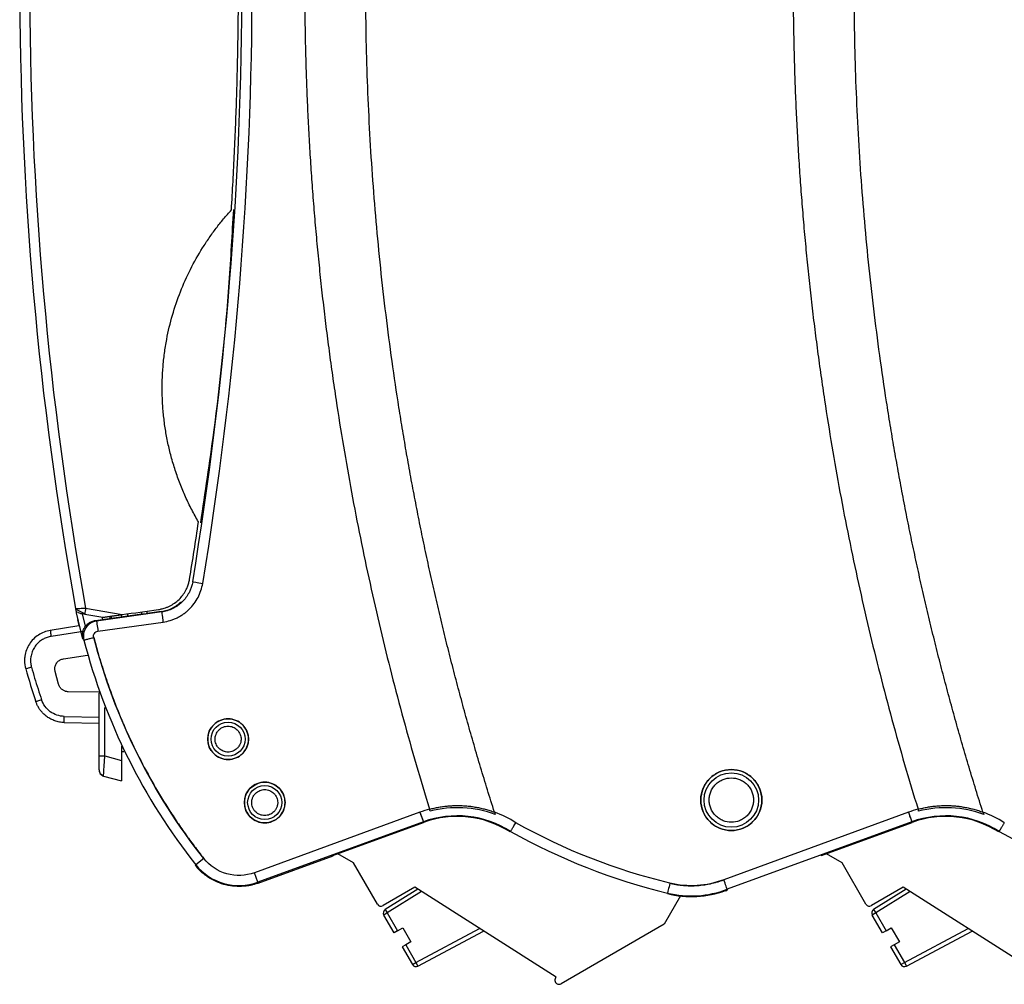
# Model space of a CAD drawing. Header units: millimetres. Extents: x 10 to 410, y 10 to 314.
# Tile 10 of 31: x 162 to 210, y 79 to 127. Entities that reach past the tile are written whole.
import ezdxf

# ---------------------------------------------------------------- set-up
doc = ezdxf.new("R2010")
doc.units = ezdxf.units.MM
doc.header["$LTSCALE"] = 1.5

msp = doc.modelspace()

# ---------------------------------------------------------------- linework, layer by layer
for p, q in [((164.355, 97.898), (164.376, 97.899)), ((164.851, 97.914), (166.642, 97.598)), ((168.586, 97.728), (165.386, 97.279)), ((167.616, 97.627), (167.616, 97.735)), ((167.616, 97.627), (167.616, 97.735)), ((167.866, 97.65), (167.866, 97.77)), ((168.567, 97.748), (167.866, 97.65)), ((164.712, 96.395), (164.395, 97.677)), ((164.847, 97.023), (164.693, 97.639)), ((164.804, 97.62), (165.687, 97.464)), ((165.336, 97.313), (166.215, 97.436)), ((165.336, 97.313), (165.386, 97.279)), ((165.336, 97.313), (165.386, 97.279)), ((165.698, 97.364), (165.669, 97.467)), ((166.057, 97.412), (166.033, 97.513)), ((166.11, 97.523), (166.11, 97.421)), ((166.233, 97.425), (166.215, 97.436)), ((167.608, 97.619), (166.233, 97.425)), ((166.61, 97.594), (166.61, 97.479)), ((166.9, 97.634), (166.9, 97.519)), ((167.613, 97.627), (167.608, 97.619)), ((167.613, 97.627), (167.608, 97.619)), ((167.609, 97.627), (167.61, 97.632)), ((167.609, 97.627), (167.61, 97.632)), ((164.524, 97.043), (163.115, 96.82)), ((164.722, 96.772), (163.156, 96.524)), ((164.531, 97.064), (164.531, 97.067)), ((165.455, 96.784), (168.656, 97.234)), ((163.759, 95.424), (164.939, 95.611)), ((163.521, 94.176), (163.354, 94.801)), ((165.514, 93.779), (163.996, 93.806)), ((165.51, 90.655), (165.51, 93.749)), ((165.794, 90.65), (165.794, 93.027)), ((163.802, 92.593), (165.51, 92.563)), ((163.802, 92.293), (165.51, 92.264)), ((166.61, 91.122), (166.61, 90.431)), ((165.794, 90.65), (166.61, 90.431)), ((166.61, 90.865), (166.729, 90.872)), ((165.732, 89.662), (166.61, 89.427)), ((181.273, 87.88), (173.145, 84.905)), ((181.273, 87.88), (181.444, 87.411)), ((205.273, 87.88), (196.2, 84.56)), ((205.273, 87.88), (205.444, 87.411)), ((181.444, 87.411), (173.316, 84.437)), ((181.444, 87.411), (173.316, 84.437)), ((177.002, 85.753), (181.455, 87.382)), ((181.455, 87.382), (181.444, 87.411)), ((181.455, 87.382), (181.444, 87.411)), ((205.444, 87.411), (196.374, 84.092)), ((205.444, 87.411), (196.374, 84.092)), ((200.998, 85.752), (205.455, 87.382)), ((205.455, 87.382), (205.444, 87.411)), ((205.455, 87.382), (205.444, 87.411)), ((185.729, 86.937), (185.714, 86.911)), ((185.729, 86.937), (185.714, 86.911)), ((209.73, 86.937), (209.714, 86.911)), ((209.73, 86.937), (209.714, 86.911)), ((173.33, 84.398), (177.006, 85.743)), ((177.006, 85.743), (177.002, 85.753)), ((178.016, 85.395), (177.243, 85.841)), ((201.002, 85.742), (200.998, 85.752)), ((202.016, 85.395), (201.243, 85.841)), ((170.651, 85.61), (170.26, 85.301)), ((179.19, 83.362), (178.016, 85.395)), ((203.19, 83.362), (202.016, 85.395)), ((173.316, 84.437), (173.145, 84.905)), ((173.33, 84.398), (173.316, 84.437)), ((181.022, 84.189), (179.463, 83.289)), ((187.963, 79.767), (181.022, 84.189)), ((205.022, 84.189), (203.463, 83.289)), ((211.963, 79.767), (205.022, 84.189)), ((181.168, 84.095), (179.566, 83.096)), ((181.355, 83.976), (179.672, 82.927)), ((194.078, 83.766), (193.272, 82.37)), ((193.44, 83.908), (193.433, 83.878)), ((193.44, 83.908), (193.433, 83.878)), ((196.302, 84.022), (196.295, 84.03)), ((196.302, 84.022), (196.389, 84.054)), ((196.389, 84.054), (196.374, 84.092)), ((196.389, 84.054), (196.374, 84.092)), ((205.168, 84.095), (203.566, 83.096)), ((205.355, 83.976), (203.672, 82.927)), ((179.672, 82.927), (179.499, 82.827)), ((180.002, 81.955), (179.499, 82.827)), ((179.566, 83.096), (179.672, 82.927)), ((179.672, 82.927), (180.175, 82.055)), ((203.672, 82.927), (203.499, 82.827)), ((204.002, 81.955), (203.499, 82.827)), ((203.566, 83.096), (203.672, 82.927)), ((203.672, 82.927), (204.175, 82.055)), ((193.272, 82.37), (188.209, 79.447)), ((180.175, 82.055), (180.002, 81.955)), ((180.175, 82.055), (180.435, 82.205)), ((180.435, 82.205), (180.835, 81.512)), ((181.079, 80.49), (184.209, 82.158)), ((181.173, 80.314), (184.403, 82.035)), ((204.175, 82.055), (204.002, 81.955)), ((204.175, 82.055), (204.435, 82.205)), ((204.435, 82.205), (204.835, 81.512)), ((205.079, 80.49), (208.209, 82.158)), ((205.173, 80.314), (208.403, 82.035)), ((180.575, 81.362), (180.402, 81.262)), ((180.835, 81.512), (180.575, 81.362)), ((180.575, 81.362), (181.079, 80.49)), ((204.575, 81.362), (204.402, 81.262)), ((204.835, 81.512), (204.575, 81.362)), ((204.575, 81.362), (205.079, 80.49)), ((180.402, 81.262), (180.906, 80.39)), ((204.402, 81.262), (204.906, 80.39)), ((180.906, 80.39), (181.079, 80.49)), ((181.079, 80.49), (181.173, 80.314)), ((204.906, 80.39), (205.079, 80.49)), ((205.079, 80.49), (205.173, 80.314)), ((188.002, 79.451), (187.997, 79.454))]:
    msp.add_line(p, q)
at = {"flags": 128}
for points in [[(181.273, 87.88), (181.305, 87.791), (181.336, 87.706), (181.365, 87.627), (181.391, 87.556), (181.412, 87.498), (181.429, 87.453), (181.44, 87.424), (181.444, 87.411)], [(205.273, 87.88), (205.305, 87.791), (205.336, 87.706), (205.365, 87.627), (205.391, 87.556), (205.412, 87.498), (205.429, 87.453), (205.44, 87.424), (205.444, 87.411)]]:
    msp.add_lwpolyline(points, dxfattribs=at)
for centre, radius in [((171.849, 91.475), 1), ((171.849, 91.475), 0.838), ((196.575, 88.479), 1.5), ((196.575, 88.479), 1.339), ((173.649, 88.357), 1), ((173.649, 88.357), 0.838)]:
    msp.add_circle(centre, radius)
for centre, radius, start, end in [((336.11, 128.727), 174.5, 169.75553, 190.17571), ((336.11, 128.727), 174.009, 169.69586, 190.19948), ((-8.443, 128.727), 180.975, 350.61489, 9.38511), ((169.314, 97.052), 4.545, 169.0638, 172.8241), ((193.762, 103.88), 29.959, 194.5593, 218.3268), ((183.11, 82.858), 4.847, 57.2942, 110.0979), ((183.11, 82.858), 4.817, 57.2824, 110.0979), ((207.11, 82.858), 4.847, 57.2913, 110.0979), ((207.11, 82.858), 4.817, 57.2808, 110.0979), ((200.51, 113.227), 30.16, 240.6539, 256.4418), ((224.51, 113.227), 30.16, 240.6544, 256.4601), ((172.385, 86.981), 2.709, 218.3268, 290.0979), ((194.61, 88.727), 4.99, 256.3495, 289.7339), ((194.61, 88.727), 4.959, 256.3494, 290.8387), ((194.61, 88.727), 5, 289.776, 290.8444), ((179.363, 83.462), 0.2, 210, 300), ((203.363, 83.462), 0.2, 210, 300), ((179.672, 82.927), 0.2, 121.9525, 210), ((203.672, 82.927), 0.2, 121.9525, 210), ((181.079, 80.49), 0.2, 210, 298.0475), ((205.079, 80.49), 0.2, 210, 298.0475), ((188.103, 79.624), 0.2, 134.4775, 238.0379), ((188.109, 79.62), 0.2, 237.7446, 300)]:
    msp.add_arc(centre, radius, start, end)
for points in [[(170.602, 99.134), (172.219, 108.916), (173.031, 118.812), (173.031, 128.727)], [(170.602, 99.134), (172.219, 108.916), (173.031, 118.812), (173.031, 128.727)], [(166.642, 97.598), (167.238, 97.682), (167.834, 97.766), (168.43, 97.85)], [(165.386, 97.279), (165.282, 97.264), (165.08, 97.19), (164.849, 96.965), (164.73, 96.665), (164.739, 96.45), (164.765, 96.349)], [(165.386, 97.279), (165.282, 97.264), (165.08, 97.19), (164.849, 96.965), (164.73, 96.665), (164.739, 96.45), (164.765, 96.349)], [(165.248, 96.474), (165.24, 96.508), (165.236, 96.58), (165.276, 96.68), (165.353, 96.755), (165.421, 96.779), (165.455, 96.784)], [(165.248, 96.474), (165.24, 96.508), (165.236, 96.58), (165.276, 96.68), (165.353, 96.755), (165.421, 96.779), (165.455, 96.784)], [(164.765, 96.349), (164.767, 96.349), (164.774, 96.351), (164.803, 96.359), (164.85, 96.371), (164.913, 96.387), (164.99, 96.407), (165.075, 96.429), (165.163, 96.452), (165.221, 96.467), (165.248, 96.474)], [(164.765, 96.349), (164.767, 96.349), (164.774, 96.351), (164.803, 96.359), (164.85, 96.371), (164.913, 96.387), (164.99, 96.407), (165.075, 96.429), (165.163, 96.452), (165.221, 96.467), (165.248, 96.474)], [(170.651, 85.61), (168.116, 88.817), (166.276, 92.517), (165.248, 96.474)], [(161.849, 95.339), (161.85, 95.201), (161.868, 95.064), (161.906, 94.932)], [(161.906, 94.932), (162.059, 94.388), (162.226, 93.848), (162.407, 93.313)], [(163.354, 94.801), (163.349, 94.822), (163.339, 94.865), (163.338, 94.909), (163.337, 94.93)], [(163.802, 92.593), (163.679, 92.595), (163.434, 92.639), (163.103, 92.809), (162.84, 93.073), (162.725, 93.293), (162.686, 93.409)], [(163.802, 92.293), (163.801, 92.293), (163.8, 92.306), (163.799, 92.375), (163.8, 92.482), (163.801, 92.558), (163.802, 92.593)], [(165.732, 89.662), (165.732, 89.662), (165.731, 89.667), (165.731, 89.677)], [(181.748, 88.029), (181.587, 87.986), (181.429, 87.937), (181.273, 87.88)], [(181.748, 88.029), (181.587, 87.986), (181.429, 87.937), (181.273, 87.88)], [(181.777, 87.934), (181.768, 87.965), (181.758, 87.997), (181.748, 88.029)], [(181.777, 87.934), (181.768, 87.965), (181.758, 87.997), (181.748, 88.029)], [(185.987, 87.366), (185.657, 87.576), (185.305, 87.75), (184.937, 87.884)], [(184.937, 87.884), (184.95, 87.843), (184.963, 87.803), (184.975, 87.763)], [(184.937, 87.884), (184.95, 87.843), (184.963, 87.803), (184.975, 87.763)], [(185.987, 87.366), (185.657, 87.576), (185.305, 87.75), (184.937, 87.884)], [(205.748, 88.029), (205.587, 87.986), (205.429, 87.937), (205.273, 87.88)], [(205.748, 88.029), (205.587, 87.986), (205.429, 87.937), (205.273, 87.88)], [(205.777, 87.934), (205.768, 87.965), (205.758, 87.997), (205.748, 88.029)], [(205.777, 87.934), (205.768, 87.965), (205.758, 87.997), (205.748, 88.029)], [(209.987, 87.366), (209.657, 87.576), (209.305, 87.75), (208.937, 87.884)], [(208.937, 87.884), (208.95, 87.843), (208.963, 87.803), (208.975, 87.763)], [(209.987, 87.366), (209.657, 87.576), (209.305, 87.75), (208.937, 87.884)], [(208.937, 87.884), (208.95, 87.843), (208.963, 87.803), (208.975, 87.763)], [(193.558, 84.393), (190.909, 85.031), (188.362, 86.032), (185.987, 87.366)], [(193.558, 84.393), (190.909, 85.031), (188.362, 86.032), (185.987, 87.366)], [(196.2, 84.56), (195.356, 84.238), (194.435, 84.18), (193.558, 84.393)]]:
    msp.add_open_spline(points, degree=3)
for points, knots in [([(172.011, 117.493), (172.039, 117.962), (172.095, 118.898), (172.166, 120.302), (172.226, 121.705), (172.275, 123.108), (172.313, 124.512), (172.34, 125.916), (172.357, 127.321), (172.359, 128.258), (172.36, 128.727)], [0, 0, 0, 0, 0.1252213, 0.2502787, 0.3752223, 0.5001024, 0.6249696, 0.7498744, 0.8748676, 1, 1, 1, 1]), ([(175.61, 128.727), (175.611, 128.321), (175.613, 127.509), (175.63, 126.293), (175.657, 125.077), (175.694, 123.862), (175.742, 122.647), (175.801, 121.434), (175.87, 120.222), (175.951, 119.01), (176.041, 117.8), (176.143, 116.59), (176.255, 115.381), (176.378, 114.173), (176.511, 112.966), (176.655, 111.76), (176.81, 110.555), (176.975, 109.351), (177.204, 107.791), (177.508, 105.879), (177.907, 103.619), (178.343, 101.367), (178.816, 99.123), (179.327, 96.887), (179.874, 94.66), (180.46, 92.44), (181.081, 90.229), (181.525, 88.762), (181.748, 88.029)], [0, 0, 0, 0, 0.029476, 0.058933, 0.088373, 0.117797, 0.14721, 0.176612, 0.206005, 0.235394, 0.264778, 0.294162, 0.323546, 0.352934, 0.382328, 0.41173, 0.441142, 0.470566, 0.500005, 0.555597, 0.611144, 0.666661, 0.722164, 0.777668, 0.833188, 0.88874, 0.944339, 1, 1, 1, 1]), ([(184.937, 87.884), (184.821, 88.251), (184.59, 88.985), (184.256, 90.09), (183.93, 91.197), (183.614, 92.306), (183.308, 93.418), (183.011, 94.531), (182.724, 95.647), (182.446, 96.765), (182.178, 97.884), (181.92, 99.007), (181.672, 100.131), (181.432, 101.257), (181.203, 102.386), (180.983, 103.517), (180.773, 104.65), (180.572, 105.785), (180.381, 106.922), (180.139, 108.441), (179.861, 110.342), (179.567, 112.629), (179.311, 114.918), (179.095, 117.211), (178.918, 119.508), (178.781, 121.808), (178.683, 124.111), (178.622, 126.418), (178.614, 127.957), (178.61, 128.727)], [0, 0, 0, 0, 0.027841, 0.055665, 0.083471, 0.111264, 0.139044, 0.166815, 0.194577, 0.222332, 0.250084, 0.277834, 0.305583, 0.333335, 0.36109, 0.388852, 0.416621, 0.444401, 0.472192, 0.499998, 0.555592, 0.611138, 0.666654, 0.722154, 0.777656, 0.833175, 0.888728, 0.944331, 1, 1, 1, 1]), ([(199.61, 128.727), (199.611, 128.321), (199.613, 127.509), (199.63, 126.293), (199.657, 125.077), (199.694, 123.862), (199.742, 122.647), (199.801, 121.434), (199.87, 120.222), (199.951, 119.01), (200.041, 117.8), (200.143, 116.59), (200.255, 115.381), (200.378, 114.173), (200.511, 112.966), (200.655, 111.76), (200.81, 110.555), (200.975, 109.351), (201.204, 107.791), (201.508, 105.879), (201.907, 103.619), (202.343, 101.367), (202.816, 99.123), (203.327, 96.887), (203.874, 94.66), (204.46, 92.44), (205.081, 90.229), (205.525, 88.762), (205.748, 88.029)], [0, 0, 0, 0, 0.029476, 0.058933, 0.088373, 0.117797, 0.14721, 0.176612, 0.206005, 0.235394, 0.264778, 0.294162, 0.323546, 0.352934, 0.382328, 0.41173, 0.441142, 0.470566, 0.500005, 0.555597, 0.611144, 0.666661, 0.722164, 0.777668, 0.833188, 0.88874, 0.944339, 1, 1, 1, 1]), ([(208.937, 87.884), (208.821, 88.251), (208.59, 88.985), (208.256, 90.09), (207.93, 91.197), (207.614, 92.306), (207.308, 93.418), (207.011, 94.531), (206.724, 95.647), (206.446, 96.765), (206.178, 97.884), (205.92, 99.007), (205.672, 100.131), (205.432, 101.257), (205.203, 102.386), (204.983, 103.517), (204.773, 104.65), (204.572, 105.785), (204.381, 106.922), (204.139, 108.441), (203.861, 110.342), (203.567, 112.629), (203.311, 114.918), (203.095, 117.211), (202.918, 119.508), (202.781, 121.808), (202.683, 124.111), (202.622, 126.418), (202.614, 127.957), (202.61, 128.727)], [0, 0, 0, 0, 0.027841, 0.055665, 0.083471, 0.111264, 0.139044, 0.166815, 0.194577, 0.222332, 0.250084, 0.277834, 0.305583, 0.333335, 0.36109, 0.388852, 0.416621, 0.444401, 0.472192, 0.499998, 0.555592, 0.611138, 0.666654, 0.722154, 0.777656, 0.833175, 0.888728, 0.944331, 1, 1, 1, 1]), ([(168.61, 108.727), (168.611, 108.841), (168.613, 109.071), (168.627, 109.414), (168.65, 109.758), (168.682, 110.101), (168.723, 110.444), (168.774, 110.787), (168.883, 111.417), (169.097, 112.322), (169.49, 113.475), (169.986, 114.582), (170.479, 115.456), (170.916, 116.122), (171.26, 116.598), (171.623, 117.057), (171.882, 117.348), (172.011, 117.493)], [0, 0, 0, 0, 0.035738, 0.07149, 0.107276, 0.143117, 0.179032, 0.215041, 0.251164, 0.37831, 0.50484, 0.630303, 0.756183, 0.817561, 0.87858, 0.939355, 1, 1, 1, 1]), ([(170.505, 102.11), (170.728, 103.594), (171.317, 107.519), (171.851, 112.661), (172.057, 116.32), (172.124, 117.515)], [0, 0, 0, 0, 0.290449, 0.768319, 1, 1, 1, 1]), ([(170.396, 102.151), (170.338, 102.251), (170.223, 102.452), (170.06, 102.758), (169.905, 103.069), (169.758, 103.385), (169.619, 103.705), (169.489, 104.03), (169.367, 104.359), (169.254, 104.693), (169.148, 105.03), (169.022, 105.476), (168.888, 106.031), (168.764, 106.699), (168.676, 107.371), (168.62, 108.047), (168.614, 108.5), (168.61, 108.727)], [0, 0, 0, 0, 0.0503678, 0.1007469, 0.1511675, 0.2016599, 0.2522539, 0.302979, 0.3538645, 0.4049393, 0.4562318, 0.50777, 0.6064443, 0.7047911, 0.8030233, 0.9013552, 1, 1, 1, 1]), ([(169.956, 99.339), (170.032, 99.808), (170.184, 100.744), (170.326, 101.682), (170.396, 102.151)], [0, 0, 0, 0, 0.500193, 1, 1, 1, 1]), ([(168.43, 97.85), (168.461, 97.854), (168.523, 97.864), (168.614, 97.885), (168.72, 97.914), (168.838, 97.955), (169.013, 98.032), (169.221, 98.154), (169.442, 98.339), (169.63, 98.553), (169.764, 98.767), (169.856, 98.969), (169.919, 99.151), (169.943, 99.277), (169.956, 99.339)], [0, 0, 0, 0, 0.04106, 0.082087, 0.123194, 0.184871, 0.247431, 0.373869, 0.501317, 0.624401, 0.746789, 0.831861, 0.915935, 1, 1, 1, 1]), ([(170.11, 99.215), (170.079, 99.026), (169.986, 98.753), (169.785, 98.431), (169.628, 98.251), (169.487, 98.124), (169.374, 98.038), (169.255, 97.961), (169.129, 97.893), (168.998, 97.835), (168.82, 97.772), (168.681, 97.742), (168.586, 97.728)], [0, 0, 0, 0, 0.00072373, 0.001085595, 0.001447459, 0.001628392, 0.001809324, 0.001990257, 0.002171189, 0.002352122, 0.002533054, 0.002894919, 0.002894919, 0.002894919, 0.002894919]), ([(170.11, 99.215), (170.079, 99.026), (169.986, 98.753), (169.785, 98.431), (169.628, 98.251), (169.487, 98.124), (169.374, 98.038), (169.255, 97.961), (169.129, 97.893), (168.998, 97.835), (168.82, 97.772), (168.681, 97.742), (168.586, 97.728)], [0, 0, 0, 0, 0.00072373, 0.001085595, 0.001447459, 0.001628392, 0.001809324, 0.001990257, 0.002171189, 0.002352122, 0.002533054, 0.002894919, 0.002894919, 0.002894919, 0.002894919]), ([(170.11, 99.215), (170.116, 99.214), (170.171, 99.205), (170.354, 99.175), (170.476, 99.155), (170.602, 99.134)], [0, 0, 0, 0, 0.5, 0.5, 1, 1, 1, 1]), ([(170.11, 99.215), (170.116, 99.214), (170.171, 99.205), (170.354, 99.175), (170.476, 99.155), (170.602, 99.134)], [0, 0, 0, 0, 0.5, 0.5, 1, 1, 1, 1]), ([(168.656, 97.234), (168.777, 97.251), (168.954, 97.29), (169.182, 97.37), (169.349, 97.444), (169.51, 97.531), (169.662, 97.63), (169.806, 97.74), (169.986, 97.902), (170.187, 98.132), (170.444, 98.544), (170.563, 98.893), (170.602, 99.134)], [0, 0, 0, 0, 0.000361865, 0.000542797, 0.00072373, 0.000904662, 0.001085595, 0.001266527, 0.001447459, 0.001809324, 0.002171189, 0.002894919, 0.002894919, 0.002894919, 0.002894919]), ([(168.656, 97.234), (168.777, 97.251), (168.954, 97.29), (169.182, 97.37), (169.349, 97.444), (169.51, 97.531), (169.662, 97.63), (169.806, 97.74), (169.986, 97.902), (170.187, 98.132), (170.444, 98.544), (170.563, 98.893), (170.602, 99.134)], [0, 0, 0, 0, 0.000361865, 0.000542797, 0.00072373, 0.000904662, 0.001085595, 0.001266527, 0.001447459, 0.001809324, 0.002171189, 0.002894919, 0.002894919, 0.002894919, 0.002894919]), ([(168.567, 97.748), (168.75, 97.789), (169.119, 97.87), (169.41, 98.11), (169.558, 98.231)], [0, 0, 0, 0, 0.495367, 1, 1, 1, 1]), ([(168.567, 97.748), (168.75, 97.789), (169.119, 97.87), (169.41, 98.11), (169.558, 98.231)], [0, 0, 0, 0, 0.495367, 1, 1, 1, 1]), ([(164.355, 97.898), (164.358, 97.879), (164.365, 97.843), (164.374, 97.793), (164.381, 97.752), (164.387, 97.72), (164.391, 97.698), (164.394, 97.681), (164.395, 97.678), (164.395, 97.677)], [0, 0, 0, 0, 0.252408, 0.46693, 0.643806, 0.783471, 0.886838, 0.956264, 1, 1, 1, 1]), ([(164.365, 97.899), (164.386, 97.878), (164.417, 97.847), (164.494, 97.802), (164.557, 97.767), (164.623, 97.733), (164.689, 97.699), (164.752, 97.667), (164.788, 97.649), (164.806, 97.641)], [0, 0, 0, 0, 0.280425, 0.413089, 0.540176, 0.662298, 0.779723, 0.892375, 1, 1, 1, 1]), ([(164.376, 97.899), (164.38, 97.899), (164.388, 97.899), (164.438, 97.901), (164.515, 97.904), (164.618, 97.906), (164.738, 97.91), (164.812, 97.913), (164.851, 97.914)], [0, 0, 0, 0, 0.122373, 0.272605, 0.427283, 0.669177, 0.823579, 1, 1, 1, 1]), ([(164.598, 97.656), (164.565, 97.664), (164.509, 97.679), (164.473, 97.714), (164.458, 97.729)], [0, 0, 0, 0, 0.5818497, 1, 1, 1, 1]), ([(168.586, 97.728), (168.587, 97.725), (168.591, 97.699), (168.607, 97.584), (168.631, 97.413), (168.648, 97.291), (168.656, 97.234)], [0.0000066, 0.0000066, 0.0000066, 0.0000066, 0.2500692, 0.5001318, 0.7501944, 1.0000009, 1.0000009, 1.0000009, 1.0000009]), ([(168.586, 97.728), (168.587, 97.725), (168.591, 97.699), (168.607, 97.584), (168.631, 97.413), (168.648, 97.291), (168.656, 97.234)], [0.0000066, 0.0000066, 0.0000066, 0.0000066, 0.2500692, 0.5001318, 0.7501944, 1.0000009, 1.0000009, 1.0000009, 1.0000009]), ([(164.531, 97.067), (164.528, 97.08), (164.522, 97.106), (164.513, 97.144), (164.499, 97.204), (164.481, 97.281), (164.469, 97.336), (164.464, 97.36), (164.463, 97.362), (164.463, 97.363)], [0, 0, 0, 0, 0.083856, 0.167027, 0.250901, 0.500418, 0.749604, 0.874167, 1, 1, 1, 1]), ([(164.604, 97.655), (164.605, 97.655), (164.607, 97.655), (164.646, 97.651), (164.713, 97.645), (164.774, 97.642), (164.806, 97.641)], [0, 0, 0, 0, 0.174601, 0.422633, 0.696588, 1, 1, 1, 1]), ([(164.714, 96.383), (164.708, 96.412), (164.695, 96.471), (164.689, 96.561), (164.693, 96.651), (164.708, 96.74), (164.734, 96.826), (164.769, 96.909), (164.815, 96.987), (164.869, 97.059), (164.932, 97.124), (165.002, 97.181), (165.079, 97.229), (165.161, 97.268), (165.246, 97.297), (165.306, 97.307), (165.336, 97.313)], [0, 0, 0, 0, 0.071242, 0.142511, 0.213795, 0.285094, 0.356433, 0.427809, 0.499203, 0.570629, 0.642102, 0.713604, 0.785131, 0.856708, 0.928335, 1, 1, 1, 1]), ([(164.714, 96.383), (164.708, 96.412), (164.695, 96.471), (164.689, 96.561), (164.693, 96.651), (164.708, 96.74), (164.734, 96.826), (164.769, 96.909), (164.815, 96.987), (164.869, 97.059), (164.932, 97.124), (165.002, 97.181), (165.079, 97.229), (165.161, 97.268), (165.246, 97.297), (165.306, 97.307), (165.336, 97.313)], [0, 0, 0, 0, 0.071242, 0.142511, 0.213795, 0.285094, 0.356433, 0.427809, 0.499203, 0.570629, 0.642102, 0.713604, 0.785131, 0.856708, 0.928335, 1, 1, 1, 1]), ([(165.386, 97.279), (165.387, 97.272), (165.395, 97.216), (165.42, 97.034), (165.438, 96.909), (165.455, 96.784)], [0, 0, 0, 0, 0.5, 0.5, 1, 1, 1, 1]), ([(165.386, 97.279), (165.387, 97.272), (165.395, 97.216), (165.42, 97.034), (165.438, 96.909), (165.455, 96.784)], [0, 0, 0, 0, 0.5, 0.5, 1, 1, 1, 1]), ([(165.687, 97.464), (165.688, 97.464), (165.69, 97.464), (165.704, 97.466), (165.727, 97.469), (165.758, 97.474), (165.798, 97.479), (165.846, 97.486), (165.903, 97.494), (165.991, 97.507), (166.12, 97.525), (166.277, 97.547), (166.455, 97.572), (166.573, 97.588), (166.642, 97.598)], [0, 0, 0, 0, 0.02655, 0.055798, 0.089414, 0.128513, 0.173806, 0.225751, 0.28465, 0.350712, 0.490762, 0.665107, 0.80261, 1, 1, 1, 1]), ([(167.616, 97.627), (167.617, 97.626), (167.62, 97.625), (167.638, 97.625), (167.665, 97.627), (167.703, 97.63), (167.75, 97.635), (167.805, 97.642), (167.845, 97.647), (167.866, 97.65)], [0, 0, 0, 0, 0.126341, 0.258009, 0.395124, 0.537791, 0.686106, 0.840151, 1, 1, 1, 1]), ([(167.616, 97.627), (167.617, 97.626), (167.62, 97.625), (167.638, 97.625), (167.665, 97.627), (167.703, 97.63), (167.75, 97.635), (167.805, 97.642), (167.845, 97.647), (167.866, 97.65)], [0, 0, 0, 0, 0.126341, 0.258009, 0.395124, 0.537791, 0.686106, 0.840151, 1, 1, 1, 1]), ([(163.115, 96.82), (162.906, 96.787), (162.504, 96.632), (162.048, 96.172), (161.87, 95.697), (161.849, 95.412), (161.849, 95.339)], [1.727876, 1.727876, 1.727876, 1.727876, 2.149928, 2.571981, 2.994034, 3.141613, 3.141613, 3.141613, 3.141613]), ([(163.115, 96.82), (163.113, 96.82), (163.117, 96.788), (163.133, 96.678), (163.144, 96.601), (163.156, 96.524)], [0, 0, 0, 0, 0.5, 0.5, 1, 1, 1, 1]), ([(163.156, 96.524), (163.123, 96.518), (163.056, 96.505), (162.959, 96.477), (162.865, 96.441), (162.774, 96.396), (162.644, 96.318), (162.485, 96.19), (162.326, 95.991), (162.212, 95.763), (162.155, 95.544), (162.14, 95.347), (162.15, 95.178), (162.176, 95.068), (162.189, 95.013)], [0, 0, 0, 0, 0.050356, 0.100197, 0.149884, 0.199778, 0.250237, 0.374901, 0.500084, 0.624741, 0.749914, 0.833412, 0.916212, 1, 1, 1, 1]), ([(165.248, 96.474), (165.292, 96.31), (165.379, 95.982), (165.52, 95.493), (165.669, 95.006), (165.827, 94.522), (165.993, 94.04), (166.196, 93.482), (166.442, 92.849), (166.835, 91.91), (167.373, 90.755), (168.088, 89.405), (168.742, 88.312), (169.299, 87.46), (169.733, 86.831), (170.182, 86.213), (170.495, 85.811), (170.651, 85.61)], [0, 0, 0, 0, 0.041683, 0.083344, 0.124994, 0.166647, 0.208315, 0.250011, 0.31249, 0.375014, 0.500007, 0.625, 0.749993, 0.812472, 0.874997, 0.937487, 1, 1, 1, 1]), ([(163.337, 94.93), (163.337, 94.949), (163.339, 94.987), (163.349, 95.043), (163.368, 95.109), (163.401, 95.182), (163.454, 95.256), (163.52, 95.321), (163.594, 95.37), (163.675, 95.407), (163.73, 95.418), (163.759, 95.424)], [0, 0, 0, 0, 0.080203, 0.16054, 0.242048, 0.369557, 0.500035, 0.627552, 0.758038, 0.878298, 1, 1, 1, 1]), ([(162.189, 95.013), (162.122, 94.994), (162.043, 94.972), (161.933, 94.94), (161.905, 94.932), (161.906, 94.932)], [0, 0, 0, 0, 0.5, 0.5, 1, 1, 1, 1]), ([(162.189, 95.013), (162.241, 94.834), (162.344, 94.475), (162.509, 93.94), (162.627, 93.586), (162.686, 93.409)], [0, 0, 0, 0, 0.33335, 0.66665, 1, 1, 1, 1]), ([(163.996, 93.806), (163.974, 93.807), (163.931, 93.809), (163.868, 93.823), (163.807, 93.844), (163.75, 93.874), (163.691, 93.913), (163.634, 93.966), (163.584, 94.031), (163.545, 94.101), (163.529, 94.151), (163.521, 94.176)], [0, 0, 0, 0, 0.1012694, 0.2002211, 0.2985544, 0.3980004, 0.5002335, 0.6270385, 0.7567853, 0.8776763, 1, 1, 1, 1]), ([(162.686, 93.409), (162.652, 93.398), (162.581, 93.374), (162.482, 93.34), (162.418, 93.318), (162.407, 93.313), (162.407, 93.313)], [-0.000006, -0.000006, -0.000006, -0.000006, 0.249996, 0.499997, 0.749998, 1, 1, 1, 1]), ([(163.802, 92.293), (163.76, 92.295), (163.679, 92.298), (163.56, 92.316), (163.445, 92.341), (163.336, 92.375), (163.232, 92.415), (163.134, 92.462), (163.042, 92.514), (162.956, 92.571), (162.877, 92.632), (162.804, 92.696), (162.737, 92.762), (162.677, 92.83), (162.622, 92.899), (162.573, 92.969), (162.53, 93.039), (162.492, 93.109), (162.459, 93.178), (162.43, 93.246), (162.414, 93.291), (162.407, 93.313)], [0, 0, 0, 0, 0.066956, 0.132321, 0.196095, 0.258277, 0.318868, 0.377867, 0.435274, 0.49109, 0.545314, 0.597946, 0.648986, 0.698435, 0.746291, 0.792556, 0.837229, 0.88031, 0.921798, 0.961695, 1, 1, 1, 1]), ([(172.849, 91.475), (172.849, 91.737), (172.741, 91.997), (172.371, 92.367), (172.111, 92.475), (171.587, 92.475), (171.327, 92.367), (170.957, 91.997), (170.849, 91.737), (170.849, 91.475)], [0, 0, 0, 0, 0.25, 0.25, 0.5, 0.5, 0.75, 0.75, 1, 1, 1, 1]), ([(171.211, 91.475), (171.212, 91.502), (171.214, 91.555), (171.229, 91.634), (171.259, 91.726), (171.312, 91.828), (171.422, 91.963), (171.602, 92.082), (171.849, 92.129), (172.096, 92.082), (172.276, 91.963), (172.387, 91.828), (172.445, 91.715), (172.481, 91.595), (172.486, 91.515), (172.488, 91.475)], [0, 0, 0, 0, 0.040177, 0.080092, 0.120386, 0.185404, 0.25069, 0.380302, 0.500047, 0.619792, 0.749404, 0.814422, 0.879709, 0.939789, 1, 1, 1, 1]), ([(171.211, 91.475), (171.212, 91.502), (171.214, 91.555), (171.229, 91.634), (171.259, 91.726), (171.312, 91.828), (171.422, 91.963), (171.602, 92.082), (171.849, 92.129), (172.096, 92.082), (172.276, 91.963), (172.387, 91.828), (172.445, 91.715), (172.481, 91.595), (172.486, 91.515), (172.488, 91.475)], [0, 0, 0, 0, 0.040177, 0.080092, 0.120386, 0.185404, 0.25069, 0.380302, 0.500047, 0.619792, 0.749404, 0.814422, 0.879709, 0.939789, 1, 1, 1, 1]), ([(170.849, 91.475), (170.849, 91.213), (170.957, 90.953), (171.327, 90.583), (171.587, 90.475), (172.111, 90.475), (172.371, 90.583), (172.741, 90.953), (172.849, 91.213), (172.849, 91.475)], [0, 0, 0, 0, 0.25, 0.25, 0.5, 0.5, 0.75, 0.75, 1, 1, 1, 1]), ([(172.488, 91.475), (172.487, 91.448), (172.485, 91.395), (172.469, 91.316), (172.439, 91.224), (172.387, 91.122), (172.277, 90.987), (172.096, 90.868), (171.849, 90.821), (171.602, 90.868), (171.422, 90.987), (171.312, 91.122), (171.253, 91.235), (171.217, 91.355), (171.213, 91.435), (171.211, 91.475)], [0, 0, 0, 0, 0.040177, 0.080092, 0.120386, 0.185404, 0.25069, 0.380302, 0.500047, 0.619792, 0.749404, 0.814422, 0.879709, 0.939789, 1, 1, 1, 1]), ([(172.488, 91.475), (172.487, 91.448), (172.485, 91.395), (172.469, 91.316), (172.439, 91.224), (172.387, 91.122), (172.277, 90.987), (172.096, 90.868), (171.849, 90.821), (171.602, 90.868), (171.422, 90.987), (171.312, 91.122), (171.253, 91.235), (171.217, 91.355), (171.213, 91.435), (171.211, 91.475)], [0, 0, 0, 0, 0.040177, 0.080092, 0.120386, 0.185404, 0.25069, 0.380302, 0.500047, 0.619792, 0.749404, 0.814422, 0.879709, 0.939789, 1, 1, 1, 1]), ([(165.51, 90.655), (165.51, 90.653), (165.54, 90.652), (165.645, 90.65), (165.719, 90.65), (165.794, 90.65)], [0, 0, 0, 0, 0.5, 0.5, 1, 1, 1, 1]), ([(165.51, 89.962), (165.51, 89.968), (165.51, 89.978), (165.51, 90.005), (165.51, 90.046), (165.51, 90.106), (165.51, 90.192), (165.51, 90.293), (165.51, 90.406), (165.51, 90.528), (165.51, 90.612), (165.51, 90.655)], [0, 0, 0, 0, 0.07893, 0.157548, 0.236889, 0.361291, 0.485266, 0.611193, 0.740839, 0.86976, 1, 1, 1, 1]), ([(165.731, 89.677), (165.731, 89.697), (165.734, 89.758), (165.741, 89.889), (165.751, 90.051), (165.769, 90.304), (165.786, 90.534), (165.794, 90.65)], [0, 0, 0, 0, 0.342544, 0.513815, 0.685087, 1.027631, 1.370174, 1.370174, 1.370174, 1.370174]), ([(166.61, 90.431), (166.61, 90.399), (166.61, 90.335), (166.61, 90.241), (166.61, 90.148), (166.61, 90.024), (166.61, 89.874), (166.61, 89.715), (166.61, 89.585), (166.61, 89.494), (166.61, 89.437), (166.61, 89.43), (166.61, 89.427)], [0, 0, 0, 0, 0.061555, 0.122512, 0.183374, 0.244644, 0.375333, 0.50543, 0.63433, 0.762888, 0.881374, 1, 1, 1, 1]), ([(165.51, 89.962), (165.51, 89.932), (165.52, 89.869), (165.559, 89.794), (165.605, 89.745), (165.658, 89.704), (165.702, 89.685), (165.731, 89.677)], [0, 0, 0, 0, 0.250027, 0.500054, 0.625068, 0.750081, 1, 1, 1, 1]), ([(165.51, 89.952), (165.51, 89.891), (165.531, 89.823), (165.613, 89.715), (165.674, 89.678), (165.732, 89.662)], [0, 0, 0, 0, 0.5, 0.5, 1, 1, 1, 1]), ([(198.075, 88.479), (198.075, 88.675), (198.036, 88.871), (197.886, 89.234), (197.774, 89.401), (197.497, 89.678), (197.33, 89.79), (196.968, 89.94), (196.771, 89.979), (196.379, 89.979), (196.182, 89.94), (195.82, 89.79), (195.653, 89.678), (195.375, 89.401), (195.264, 89.234), (195.114, 88.871), (195.075, 88.675), (195.075, 88.479)], [0, 0, 0, 0, 0.125, 0.125, 0.25, 0.25, 0.375, 0.375, 0.5, 0.5, 0.625, 0.625, 0.75, 0.75, 0.875, 0.875, 1, 1, 1, 1]), ([(195.486, 88.479), (195.487, 88.513), (195.488, 88.582), (195.503, 88.683), (195.527, 88.783), (195.573, 88.918), (195.658, 89.081), (195.799, 89.254), (195.972, 89.396), (196.226, 89.527), (196.575, 89.595), (196.923, 89.527), (197.177, 89.396), (197.35, 89.254), (197.492, 89.081), (197.592, 88.888), (197.653, 88.684), (197.661, 88.547), (197.664, 88.479)], [0, 0, 0, 0, 0.030169, 0.060087, 0.090024, 0.12025, 0.185232, 0.25037, 0.315352, 0.38049, 0.500065, 0.619641, 0.684622, 0.749761, 0.814742, 0.87988, 0.939902, 1, 1, 1, 1]), ([(195.486, 88.479), (195.487, 88.513), (195.488, 88.582), (195.503, 88.683), (195.527, 88.783), (195.573, 88.918), (195.658, 89.081), (195.799, 89.254), (195.972, 89.396), (196.226, 89.527), (196.575, 89.595), (196.923, 89.527), (197.177, 89.396), (197.35, 89.254), (197.492, 89.081), (197.592, 88.888), (197.653, 88.684), (197.661, 88.547), (197.664, 88.479)], [0, 0, 0, 0, 0.030169, 0.060087, 0.090024, 0.12025, 0.185232, 0.25037, 0.315352, 0.38049, 0.500065, 0.619641, 0.684622, 0.749761, 0.814742, 0.87988, 0.939902, 1, 1, 1, 1]), ([(174.649, 88.357), (174.649, 88.619), (174.541, 88.879), (174.171, 89.25), (173.911, 89.357), (173.387, 89.357), (173.127, 89.25), (172.757, 88.879), (172.649, 88.619), (172.649, 88.357)], [0, 0, 0, 0, 0.25, 0.25, 0.5, 0.5, 0.75, 0.75, 1, 1, 1, 1]), ([(173.011, 88.357), (173.012, 88.384), (173.014, 88.437), (173.029, 88.516), (173.059, 88.609), (173.112, 88.71), (173.222, 88.845), (173.402, 88.964), (173.649, 89.011), (173.896, 88.964), (174.076, 88.845), (174.187, 88.711), (174.245, 88.597), (174.281, 88.478), (174.286, 88.397), (174.288, 88.357)], [0, 0, 0, 0, 0.040177, 0.080092, 0.120386, 0.185404, 0.25069, 0.380302, 0.500047, 0.619792, 0.749404, 0.814422, 0.879709, 0.939789, 1, 1, 1, 1]), ([(173.011, 88.357), (173.012, 88.384), (173.014, 88.437), (173.029, 88.516), (173.059, 88.609), (173.112, 88.71), (173.222, 88.845), (173.402, 88.964), (173.649, 89.011), (173.896, 88.964), (174.076, 88.845), (174.187, 88.711), (174.245, 88.597), (174.281, 88.478), (174.286, 88.397), (174.288, 88.357)], [0, 0, 0, 0, 0.040177, 0.080092, 0.120386, 0.185404, 0.25069, 0.380302, 0.500047, 0.619792, 0.749404, 0.814422, 0.879709, 0.939789, 1, 1, 1, 1]), ([(172.649, 88.357), (172.649, 88.096), (172.757, 87.835), (173.127, 87.465), (173.387, 87.357), (173.911, 87.357), (174.171, 87.465), (174.541, 87.835), (174.649, 88.096), (174.649, 88.357)], [0, 0, 0, 0, 0.25, 0.25, 0.5, 0.5, 0.75, 0.75, 1, 1, 1, 1]), ([(174.288, 88.357), (174.287, 88.331), (174.285, 88.277), (174.269, 88.198), (174.239, 88.106), (174.187, 88.004), (174.077, 87.869), (173.896, 87.75), (173.649, 87.704), (173.402, 87.75), (173.222, 87.869), (173.112, 88.004), (173.053, 88.118), (173.017, 88.237), (173.013, 88.317), (173.011, 88.357)], [0, 0, 0, 0, 0.040177, 0.080092, 0.120386, 0.185404, 0.25069, 0.380302, 0.500047, 0.619792, 0.749404, 0.814422, 0.879709, 0.939789, 1, 1, 1, 1]), ([(174.288, 88.357), (174.287, 88.331), (174.285, 88.277), (174.269, 88.198), (174.239, 88.106), (174.187, 88.004), (174.077, 87.869), (173.896, 87.75), (173.649, 87.704), (173.402, 87.75), (173.222, 87.869), (173.112, 88.004), (173.053, 88.118), (173.017, 88.237), (173.013, 88.317), (173.011, 88.357)], [0, 0, 0, 0, 0.040177, 0.080092, 0.120386, 0.185404, 0.25069, 0.380302, 0.500047, 0.619792, 0.749404, 0.814422, 0.879709, 0.939789, 1, 1, 1, 1]), ([(181.748, 88.029), (181.825, 88.048), (181.977, 88.086), (182.208, 88.132), (182.438, 88.167), (182.668, 88.193), (182.897, 88.208), (183.125, 88.213), (183.354, 88.207), (183.582, 88.192), (183.809, 88.166), (184.036, 88.13), (184.262, 88.084), (184.488, 88.028), (184.714, 87.962), (184.862, 87.91), (184.937, 87.884)], [0, 0, 0, 0, 0.073209, 0.145605, 0.217317, 0.288475, 0.359217, 0.429678, 0.5, 0.570322, 0.640783, 0.711525, 0.782683, 0.854395, 0.926791, 1, 1, 1, 1]), ([(184.975, 87.763), (184.468, 87.956), (183.931, 88.07), (182.848, 88.127), (182.302, 88.071), (181.777, 87.934)], [0, 0, 0, 0, 0.5, 0.5, 1, 1, 1, 1]), ([(184.975, 87.763), (184.468, 87.956), (183.931, 88.07), (182.848, 88.127), (182.302, 88.071), (181.777, 87.934)], [0, 0, 0, 0, 0.5, 0.5, 1, 1, 1, 1]), ([(195.075, 88.479), (195.075, 88.282), (195.114, 88.086), (195.264, 87.723), (195.375, 87.557), (195.653, 87.279), (195.82, 87.168), (196.182, 87.018), (196.379, 86.979), (196.771, 86.979), (196.968, 87.018), (197.33, 87.168), (197.497, 87.279), (197.774, 87.557), (197.886, 87.723), (198.036, 88.086), (198.075, 88.282), (198.075, 88.479)], [0, 0, 0, 0, 0.125, 0.125, 0.25, 0.25, 0.375, 0.375, 0.5, 0.5, 0.625, 0.625, 0.75, 0.75, 0.875, 0.875, 1, 1, 1, 1]), ([(197.664, 88.479), (197.663, 88.444), (197.662, 88.376), (197.647, 88.275), (197.623, 88.175), (197.576, 88.04), (197.492, 87.876), (197.351, 87.703), (197.178, 87.562), (196.924, 87.43), (196.575, 87.363), (196.227, 87.43), (195.973, 87.562), (195.8, 87.703), (195.658, 87.876), (195.558, 88.07), (195.496, 88.273), (195.489, 88.41), (195.486, 88.479)], [0, 0, 0, 0, 0.030169, 0.060087, 0.090024, 0.12025, 0.185232, 0.25037, 0.315352, 0.38049, 0.500065, 0.619641, 0.684622, 0.749761, 0.814742, 0.87988, 0.939902, 1, 1, 1, 1]), ([(197.664, 88.479), (197.663, 88.444), (197.662, 88.376), (197.647, 88.275), (197.623, 88.175), (197.576, 88.04), (197.492, 87.876), (197.351, 87.703), (197.178, 87.562), (196.924, 87.43), (196.575, 87.363), (196.227, 87.43), (195.973, 87.562), (195.8, 87.703), (195.658, 87.876), (195.558, 88.07), (195.496, 88.273), (195.489, 88.41), (195.486, 88.479)], [0, 0, 0, 0, 0.030169, 0.060087, 0.090024, 0.12025, 0.185232, 0.25037, 0.315352, 0.38049, 0.500065, 0.619641, 0.684622, 0.749761, 0.814742, 0.87988, 0.939902, 1, 1, 1, 1]), ([(205.748, 88.029), (205.825, 88.048), (205.977, 88.086), (206.208, 88.132), (206.438, 88.167), (206.668, 88.193), (206.897, 88.208), (207.125, 88.213), (207.354, 88.207), (207.582, 88.192), (207.809, 88.166), (208.036, 88.13), (208.262, 88.084), (208.488, 88.028), (208.714, 87.962), (208.862, 87.91), (208.937, 87.884)], [0, 0, 0, 0, 0.073209, 0.145605, 0.217317, 0.288475, 0.359217, 0.429678, 0.5, 0.570322, 0.640783, 0.711525, 0.782683, 0.854395, 0.926791, 1, 1, 1, 1]), ([(208.975, 87.763), (208.468, 87.956), (207.931, 88.07), (206.848, 88.127), (206.302, 88.071), (205.777, 87.934)], [0, 0, 0, 0, 0.5, 0.5, 1, 1, 1, 1]), ([(208.975, 87.763), (208.468, 87.956), (207.931, 88.07), (206.848, 88.127), (206.302, 88.071), (205.777, 87.934)], [0, 0, 0, 0, 0.5, 0.5, 1, 1, 1, 1]), ([(185.729, 86.937), (185.73, 86.939), (185.732, 86.943), (185.742, 86.959), (185.759, 86.988), (185.785, 87.031), (185.821, 87.09), (185.867, 87.168), (185.924, 87.261), (185.965, 87.33), (185.987, 87.366)], [0, 0, 0, 0, 0.085827, 0.182859, 0.291091, 0.410516, 0.541128, 0.682919, 0.835879, 1, 1, 1, 1]), ([(185.729, 86.937), (185.73, 86.939), (185.732, 86.943), (185.742, 86.959), (185.759, 86.988), (185.785, 87.031), (185.821, 87.09), (185.867, 87.168), (185.924, 87.261), (185.965, 87.33), (185.987, 87.366)], [0, 0, 0, 0, 0.0858269, 0.1828588, 0.2910906, 0.4105161, 0.5411281, 0.6829186, 0.835879, 1, 1, 1, 1]), ([(209.987, 87.366), (209.974, 87.344), (209.949, 87.303), (209.913, 87.243), (209.88, 87.187), (209.85, 87.137), (209.823, 87.092), (209.8, 87.054), (209.781, 87.022), (209.765, 86.995), (209.752, 86.974), (209.742, 86.958), (209.736, 86.947), (209.731, 86.94), (209.73, 86.938), (209.73, 86.937)], [0, 0, 0, 0, 0.097699, 0.191937, 0.282713, 0.370028, 0.453879, 0.534267, 0.611192, 0.684653, 0.754651, 0.821184, 0.884253, 0.943859, 1, 1, 1, 1]), ([(209.987, 87.366), (209.974, 87.344), (209.949, 87.303), (209.913, 87.243), (209.88, 87.187), (209.85, 87.137), (209.823, 87.092), (209.8, 87.054), (209.781, 87.022), (209.765, 86.995), (209.752, 86.974), (209.742, 86.958), (209.736, 86.947), (209.731, 86.94), (209.73, 86.938), (209.73, 86.937)], [0, 0, 0, 0, 0.097699, 0.191937, 0.282713, 0.370028, 0.453879, 0.534267, 0.611192, 0.684653, 0.754651, 0.821184, 0.884253, 0.943859, 1, 1, 1, 1]), ([(173.33, 84.398), (173.277, 84.38), (173.171, 84.343), (173.009, 84.301), (172.844, 84.268), (172.678, 84.245), (172.42, 84.225), (172.068, 84.237), (171.634, 84.324), (171.218, 84.477), (170.88, 84.67), (170.614, 84.871), (170.408, 85.061), (170.288, 85.204), (170.228, 85.276)], [0, 0, 0, 0, 0.048929, 0.097595, 0.146181, 0.194871, 0.243848, 0.371863, 0.500033, 0.628047, 0.756217, 0.837585, 0.918563, 1, 1, 1, 1]), ([(173.33, 84.398), (173.277, 84.38), (173.171, 84.343), (173.009, 84.301), (172.844, 84.268), (172.678, 84.245), (172.42, 84.225), (172.068, 84.237), (171.634, 84.324), (171.218, 84.477), (170.88, 84.67), (170.614, 84.871), (170.408, 85.061), (170.288, 85.204), (170.228, 85.276)], [0, 0, 0, 0, 0.048929, 0.097595, 0.146181, 0.194871, 0.243848, 0.371863, 0.500033, 0.628047, 0.756217, 0.837585, 0.918563, 1, 1, 1, 1]), ([(173.145, 84.905), (172.708, 84.746), (172.231, 84.728), (171.336, 84.981), (170.94, 85.245), (170.651, 85.61)], [0, 0, 0, 0, 0.5, 0.5, 1, 1, 1, 1]), ([(173.145, 84.905), (172.708, 84.746), (172.231, 84.728), (171.336, 84.981), (170.94, 85.245), (170.651, 85.61)], [0, 0, 0, 0, 0.5, 0.5, 1, 1, 1, 1]), ([(193.558, 84.393), (193.528, 84.27), (193.498, 84.148), (193.455, 83.969), (193.441, 83.914), (193.44, 83.908)], [0, 0, 0, 0, 0.5, 0.5, 1, 1, 1, 1]), ([(193.558, 84.393), (193.528, 84.27), (193.498, 84.148), (193.455, 83.969), (193.441, 83.914), (193.44, 83.908)], [0, 0, 0, 0, 0.5, 0.5, 1, 1, 1, 1]), ([(193.558, 84.393), (193.612, 84.38), (193.721, 84.355), (193.886, 84.325), (194.053, 84.301), (194.228, 84.282), (194.411, 84.27), (194.635, 84.265), (194.923, 84.274), (195.242, 84.308), (195.573, 84.368), (195.828, 84.434), (196.042, 84.502), (196.147, 84.54), (196.2, 84.56)], [0, 0, 0, 0, 0.062511, 0.124959, 0.187433, 0.250021, 0.321352, 0.392888, 0.500028, 0.642861, 0.750001, 0.874989, 0.937444, 1, 1, 1, 1]), ([(196.374, 84.092), (196.373, 84.098), (196.353, 84.152), (196.289, 84.324), (196.244, 84.441), (196.2, 84.56)], [0, 0, 0, 0, 0.5, 0.5, 1, 1, 1, 1]), ([(196.374, 84.092), (196.373, 84.098), (196.353, 84.152), (196.289, 84.324), (196.244, 84.441), (196.2, 84.56)], [0, 0, 0, 0, 0.5, 0.5, 1, 1, 1, 1])]:
    msp.add_open_spline(points, degree=3, knots=knots)

doc.saveas('drawing.dxf')
